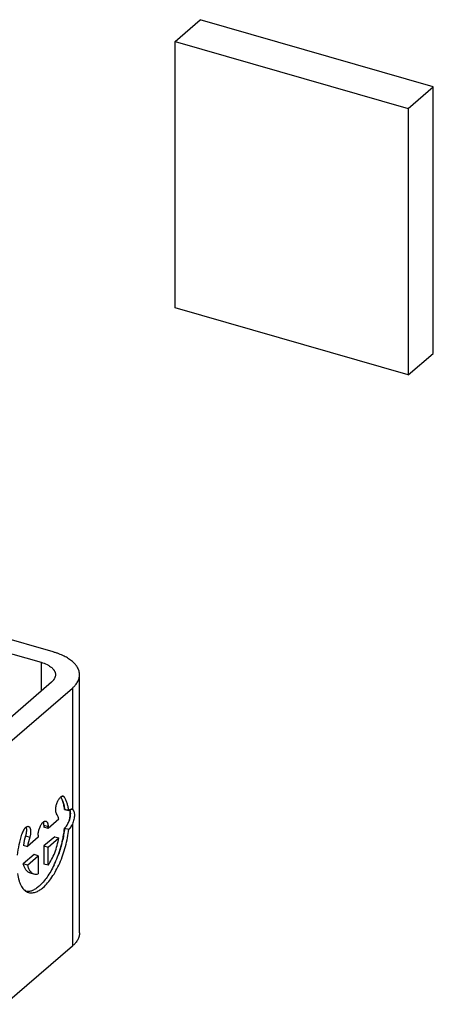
# Model space of a CAD drawing. Header units: millimetres. Extents: x 0 to 210, y 0 to 297.
# Tile 22 of 53: x 63.923 to 64.64, y 239.954 to 241.662. Entities that reach past the tile are written whole.
import ezdxf

# ---------------------------------------------------------------- set-up
doc = ezdxf.new("R2010")
doc.units = ezdxf.units.MM
doc.header["$LTSCALE"] = 19.36
doc.layers.get('0').update_dxf_attribs({"linetype": 'CONTINUOUS'})

msp = doc.modelspace()

# ---------------------------------------------------------------- linework, layer by layer
at = {"color": 7, "linetype": 'Continuous'}
for p, q in [((64.1924, 241.624), (64.2358, 241.6616)), ((64.6399, 241.5449), (64.2358, 241.6616)), ((64.1924, 241.1621), (64.1924, 241.624)), ((64.1924, 241.624), (64.5966, 241.5074)), ((64.5966, 241.5074), (64.6399, 241.5449)), ((64.6399, 241.083), (64.6399, 241.5449)), ((64.5966, 241.5074), (64.5966, 241.0455)), ((64.5966, 241.0455), (64.1924, 241.1621)), ((64.5966, 241.0455), (64.6399, 241.083)), ((64.0007, 240.2922), (64.0007, 240.2922)), ((64.0007, 240.2922), (64.0007, 240.2922)), ((64.0007, 240.2922), (64.0079, 240.2901)), ((64.0079, 240.29), (64.0007, 240.2921)), ((64.0007, 240.2598), (64.0021, 240.2611)), ((64.0007, 240.2598), (64.0007, 240.2598)), ((64.0007, 240.2598), (64.0079, 240.2578))]:
    msp.add_line(p, q, dxfattribs=at)
at = {"color": 6, "linetype": 'Continuous'}
for p, q in [((63.9808, 240.5653), (63.8506, 240.6029)), ((63.8298, 240.5848), (63.9599, 240.5473)), ((63.9782, 240.5131), (63.8616, 240.4121)), ((64.0266, 240.0782), (64.0266, 240.5256)), ((63.8977, 240.4017), (64.0143, 240.5027)), ((63.9907, 240.2751), (63.9721, 240.259)), ((63.9648, 240.2648), (63.9648, 240.2611)), ((63.9648, 240.2648), (63.9721, 240.2627)), ((63.9721, 240.259), (63.9648, 240.2611)), ((63.9721, 240.259), (63.9721, 240.2627)), ((63.9549, 240.2441), (63.9363, 240.228)), ((63.9549, 240.2478), (63.9549, 240.2441)), ((63.9835, 240.2449), (63.9648, 240.2288)), ((63.9721, 240.2267), (63.9907, 240.2428)), ((63.9835, 240.2449), (63.9907, 240.2428)), ((63.9291, 240.2301), (63.9363, 240.228)), ((63.9648, 240.2288), (63.9648, 240.1974)), ((63.9648, 240.2288), (63.9721, 240.2267)), ((63.9721, 240.1953), (63.9721, 240.2267)), ((63.9477, 240.2139), (63.9291, 240.1978)), ((63.9363, 240.1957), (63.9549, 240.2118)), ((63.9549, 240.2118), (63.9477, 240.2139)), ((63.9549, 240.2118), (63.9549, 240.1805)), ((63.9363, 240.1957), (63.9291, 240.1978)), ((63.9721, 240.1953), (63.9648, 240.1974)), ((63.9403, 240.1823), (63.9475, 240.1802)), ((64.0143, 240.0553), (63.8977, 239.9542))]:
    msp.add_line(p, q, dxfattribs=at)
at = {"color": 9, "linetype": 'Continuous'}
for p, q in [((63.9599, 240.5473), (63.9599, 240.4973)), ((64.0143, 240.5027), (64.0143, 240.2921)), ((64.0004, 240.3132), (63.9955, 240.3146)), ((64.0143, 240.2668), (64.0143, 240.0553)), ((63.9329, 240.2462), (63.9401, 240.2442))]:
    msp.add_line(p, q, dxfattribs=at)
at = {"color": 7, "linetype": 'Continuous'}
for centre, radius, start, end in [((64.0107, 240.2818), 0.0144, 133.7936, 134.1255), ((64.0109, 240.2816), 0.0146, 134.1257, 134.5185), ((64.0126, 240.2887), 0.00383, 69.9816, 75.3964), ((64.0127, 240.2889), 0.00356, 62.9421, 73.8449), ((64.0125, 240.2885), 0.00398, 65.7801, 69.9901), ((64.0124, 240.2883), 0.0042, 64.6925, 65.7868), ((64.0123, 240.2881), 0.00446, 63.0292, 64.686), ((64.0186, 240.2791), 0.0153, 133.3384, 134.0553), ((64.0181, 240.2796), 0.0146, 134.1288, 134.3604), ((64.0179, 240.2798), 0.0143, 133.6319, 134.1296), ((63.9964, 240.2663), 0.00791, 302.5102, 302.898), ((63.9963, 240.2664), 0.008, 302.8985, 303.5331), ((63.9996, 240.2534), 0.00637, 79.2477, 80.535), ((63.9963, 240.2665), 0.00812, 303.5331, 304.1553), ((63.9911, 240.2719), 0.0154, 315.4099, 315.5774), ((64.0015, 240.2663), 0.0107, 307.0264, 307.9139), ((64.0007, 240.2671), 0.0118, 307.4042, 307.6022), ((64.0006, 240.2672), 0.012, 307.6031, 308.2438), ((63.9742, 240.2847), 0.0439, 335.3729, 335.6016), ((63.9723, 240.2856), 0.046, 335.6026, 335.9553), ((63.8046, 240.2805), 0.197, 335.6569, 340.1571), ((63.7977, 240.283), 0.2043, 340.1407, 340.3077), ((63.801, 240.2826), 0.2011, 334.4643, 335.5422), ((63.8219, 240.2728), 0.178, 334.3974, 334.6076), ((63.8184, 240.2745), 0.1819, 334.6114, 335.5972), ((63.9161, 240.2053), 0.0614, 310.8828, 311.4152)]:
    msp.add_arc(centre, radius, start, end, dxfattribs=at)
at = {"color": 6, "linetype": 'Continuous'}
for centre, radius, start, end in [((64.0567, 240.2084), 0.1294, 163.0136, 170.3646), ((64.0647, 240.2062), 0.1302, 163.0364, 170.3418)]:
    msp.add_arc(centre, radius, start, end, dxfattribs=at)
for points, knots in [([(64.0266, 240.5256), (64.0266, 240.5266), (64.0265, 240.5286), (64.026, 240.5311), (64.0255, 240.5328), (64.0251, 240.5338), (64.0247, 240.5348), (64.0242, 240.536), (64.0235, 240.5375), (64.0227, 240.5389), (64.0219, 240.5401), (64.0212, 240.5411), (64.0206, 240.542), (64.0192, 240.5437), (64.0171, 240.546), (64.0133, 240.5496), (64.0075, 240.5538), (63.9996, 240.5583), (63.993, 240.5611), (63.9883, 240.5629), (63.985, 240.564), (63.9825, 240.5648), (63.9808, 240.5653)], [0, 0, 0, 0, 0.046504, 0.093598, 0.117553, 0.129663, 0.141896, 0.166592, 0.191772, 0.217493, 0.243803, 0.257121, 0.270635, 0.29816, 0.355233, 0.415173, 0.543973, 0.684853, 0.837235, 0.877007, 0.917478, 1, 1, 1, 1]), ([(63.9599, 240.5473), (63.9635, 240.5462), (63.9685, 240.5444), (63.9745, 240.541), (63.9777, 240.5387), (63.9798, 240.5367), (63.9808, 240.5356), (63.9814, 240.5348), (63.9818, 240.5343), (63.9825, 240.5334), (63.9832, 240.5321), (63.9839, 240.5308), (63.9842, 240.5298), (63.9844, 240.5293), (63.9846, 240.5285), (63.9849, 240.5273), (63.9849, 240.5262), (63.9849, 240.5256)], [0, 0, 0, 0, 0.314918, 0.455856, 0.584709, 0.644673, 0.701782, 0.715599, 0.729198, 0.756145, 0.808178, 0.858053, 0.882338, 0.894409, 0.906367, 0.953477, 1, 1, 1, 1]), ([(63.9849, 240.5256), (63.9849, 240.5245), (63.9846, 240.5223), (63.9835, 240.5196), (63.9825, 240.5178), (63.9817, 240.5168), (63.9811, 240.516), (63.9805, 240.5153), (63.9795, 240.5143), (63.9788, 240.5136), (63.9782, 240.5131)], [0, 0, 0, 0, 0.225199, 0.461396, 0.586693, 0.651513, 0.717854, 0.786171, 0.85563, 1, 1, 1, 1]), ([(64.0143, 240.5027), (64.0148, 240.5031), (64.0158, 240.504), (64.0171, 240.5053), (64.0184, 240.5067), (64.02, 240.5085), (64.0218, 240.5108), (64.0241, 240.5146), (64.026, 240.5195), (64.0266, 240.5236), (64.0266, 240.5256)], [0, 0, 0, 0, 0.073115, 0.144373, 0.214217, 0.282176, 0.413309, 0.538605, 0.774802, 1, 1, 1, 1]), ([(63.9853, 240.2917), (63.9853, 240.2937), (63.9858, 240.2979), (63.9872, 240.303), (63.9889, 240.3069), (63.9904, 240.3094), (63.9919, 240.3116), (63.993, 240.3128), (63.9936, 240.3133)], [0, 0, 0, 0, 0.257223, 0.531157, 0.663856, 0.788371, 0.9013, 1, 1, 1, 1]), ([(63.9983, 240.3149), (63.9979, 240.315), (63.9972, 240.3151), (63.996, 240.3148), (63.9948, 240.3142), (63.994, 240.3137), (63.9936, 240.3133)], [0, 0, 0, 0, 0.211163, 0.440518, 0.701178, 1, 1, 1, 1]), ([(64.0004, 240.3132), (64.0001, 240.3136), (63.9995, 240.3143), (63.9987, 240.3148), (63.9983, 240.3149)], [0, 0, 0, 0, 0.529441, 1, 1, 1, 1]), ([(64.0079, 240.2901), (64.0076, 240.2924), (64.0069, 240.2968), (64.0052, 240.3029), (64.0031, 240.3084), (64.0014, 240.3117), (64.0004, 240.3132)], [0, 0, 0, 0, 0.283345, 0.544505, 0.78316, 1, 1, 1, 1]), ([(63.9869, 240.2846), (63.9866, 240.2851), (63.9861, 240.286), (63.9856, 240.2877), (63.9854, 240.2896), (63.9853, 240.291), (63.9853, 240.2917)], [0, 0, 0, 0, 0.204931, 0.440684, 0.706561, 1, 1, 1, 1]), ([(64.0143, 240.2921), (64.0146, 240.2919), (64.0151, 240.2916), (64.0158, 240.2908), (64.0164, 240.2898), (64.017, 240.2882), (64.0175, 240.2858), (64.0177, 240.2824), (64.0175, 240.2786), (64.0168, 240.2747), (64.0158, 240.2706), (64.0149, 240.268), (64.0143, 240.2668)], [0, 0, 0, 0, 0.034934, 0.072204, 0.113305, 0.159165, 0.266373, 0.393457, 0.536389, 0.689386, 0.846012, 1, 1, 1, 1]), ([(63.9907, 240.2751), (63.9903, 240.2769), (63.9893, 240.2802), (63.9877, 240.2833), (63.9869, 240.2846)], [0, 0, 0, 0, 0.533112, 1, 1, 1, 1]), ([(63.9333, 240.2611), (63.9326, 240.2605), (63.9312, 240.2589), (63.9294, 240.2562), (63.9278, 240.2529), (63.927, 240.2505), (63.9266, 240.2492)], [0, 0, 0, 0, 0.207592, 0.449618, 0.717536, 1, 1, 1, 1]), ([(63.9337, 240.2614), (63.9337, 240.2613), (63.9338, 240.2611), (63.9339, 240.2606), (63.9342, 240.2597), (63.9345, 240.2577), (63.9345, 240.2545), (63.9341, 240.2515), (63.9337, 240.2494), (63.9334, 240.248), (63.9331, 240.2469), (63.9329, 240.2462)], [0, 0, 0, 0, 0.023374, 0.04687, 0.096479, 0.203553, 0.44558, 0.715779, 0.786143, 0.857183, 1, 1, 1, 1]), ([(63.9333, 240.2611), (63.9335, 240.2613), (63.9339, 240.2616), (63.9345, 240.262), (63.9349, 240.2622), (63.9353, 240.2624), (63.9359, 240.2627), (63.9369, 240.2629), (63.9376, 240.2628), (63.938, 240.2627)], [0, 0, 0, 0, 0.154117, 0.298092, 0.367571, 0.433777, 0.559769, 0.788974, 1, 1, 1, 1]), ([(63.938, 240.2627), (63.9383, 240.2626), (63.9388, 240.2624), (63.9396, 240.2617), (63.94, 240.2611), (63.9403, 240.2607), (63.9405, 240.2603), (63.9408, 240.2597), (63.9412, 240.2586), (63.9416, 240.2566), (63.9417, 240.255), (63.9417, 240.2539)], [0, 0, 0, 0, 0.088159, 0.181753, 0.285091, 0.312769, 0.341734, 0.401057, 0.530132, 0.67363, 1, 1, 1, 1]), ([(63.9549, 240.2478), (63.9549, 240.2499), (63.9552, 240.2525), (63.9559, 240.2557), (63.9563, 240.2573), (63.9569, 240.2589), (63.9576, 240.261), (63.9587, 240.2634), (63.9599, 240.2657), (63.961, 240.2673), (63.9617, 240.2682), (63.9622, 240.2687), (63.9624, 240.269), (63.9627, 240.2693), (63.9631, 240.2697), (63.9633, 240.2699), (63.9635, 240.2701)], [0, 0, 0, 0, 0.257089, 0.325364, 0.394158, 0.462947, 0.531226, 0.663959, 0.788446, 0.846513, 0.901295, 0.92736, 0.940068, 0.952738, 0.976799, 1, 1, 1, 1]), ([(63.9635, 240.2701), (63.9642, 240.2707), (63.9657, 240.2717), (63.9675, 240.2719), (63.9682, 240.2717)], [0, 0, 0, 0, 0.561173, 1, 1, 1, 1]), ([(63.9635, 240.1568), (63.9663, 240.1592), (63.9717, 240.1648), (63.9791, 240.1747), (63.986, 240.1862), (63.9924, 240.1992), (63.9979, 240.2133), (64.0024, 240.2279), (64.0059, 240.2428), (64.0074, 240.2528), (64.0079, 240.2577)], [0, 0, 0, 0, 0.097605, 0.207747, 0.328713, 0.458111, 0.593095, 0.730552, 0.867252, 1, 1, 1, 1]), ([(63.9648, 240.2648), (63.9648, 240.2653), (63.9648, 240.2664), (63.9646, 240.2683), (63.9643, 240.2696), (63.964, 240.2705)], [0, 0, 0, 0, 0.279753, 0.53994, 1, 1, 1, 1]), ([(63.9682, 240.2717), (63.9685, 240.2716), (63.969, 240.2714), (63.9694, 240.2711), (63.9696, 240.2709), (63.9698, 240.2707), (63.97, 240.2705), (63.9702, 240.2702), (63.9706, 240.2697), (63.9711, 240.2688), (63.9715, 240.2675), (63.9719, 240.2655), (63.9721, 240.2639), (63.9721, 240.2627)], [0, 0, 0, 0, 0.088477, 0.13438, 0.157935, 0.181937, 0.207195, 0.232719, 0.28588, 0.401618, 0.531043, 0.674416, 1, 1, 1, 1]), ([(63.919, 240.2131), (63.9197, 240.2191), (63.9217, 240.2313), (63.9248, 240.2432), (63.9266, 240.2492)], [0, 0, 0, 0, 0.492633, 1, 1, 1, 1]), ([(63.9417, 240.2539), (63.9417, 240.2523), (63.9414, 240.249), (63.9406, 240.2458), (63.9401, 240.2442)], [0, 0, 0, 0, 0.482313, 1, 1, 1, 1]), ([(63.9721, 240.1953), (63.9743, 240.1985), (63.9786, 240.2056), (63.9838, 240.2172), (63.988, 240.2297), (63.9899, 240.2384), (63.9907, 240.2428)], [0, 0, 0, 0, 0.229396, 0.47974, 0.740447, 1, 1, 1, 1]), ([(63.9403, 240.1823), (63.9397, 240.1825), (63.9384, 240.183), (63.9359, 240.1845), (63.9332, 240.1875), (63.9307, 240.1922), (63.9296, 240.1958), (63.9291, 240.1978)], [0, 0, 0, 0, 0.101656, 0.206165, 0.432859, 0.695338, 1, 1, 1, 1]), ([(63.9363, 240.1957), (63.9368, 240.1937), (63.9379, 240.1901), (63.9404, 240.1854), (63.9431, 240.1824), (63.9456, 240.1809), (63.9469, 240.1804), (63.9475, 240.1802)], [0, 0, 0, 0, 0.304663, 0.567142, 0.793836, 0.898344, 1, 1, 1, 1]), ([(63.919, 240.1808), (63.9196, 240.1766), (63.9208, 240.1707), (63.9234, 240.1634), (63.9257, 240.1588), (63.9283, 240.155), (63.9313, 240.1519), (63.9346, 240.1495), (63.9371, 240.1485), (63.9383, 240.1482)], [0, 0, 0, 0, 0.314318, 0.45353, 0.580874, 0.697193, 0.804066, 0.90392, 1, 1, 1, 1]), ([(63.9475, 240.1802), (63.9487, 240.1799), (63.9512, 240.1796), (63.9537, 240.1801), (63.9549, 240.1805)], [0, 0, 0, 0, 0.48043, 1, 1, 1, 1]), ([(63.9563, 240.1588), (63.9545, 240.1573), (63.951, 240.1546), (63.9455, 240.1516), (63.9401, 240.1498), (63.9365, 240.1495), (63.9348, 240.1496)], [0, 0, 0, 0, 0.292666, 0.553851, 0.787255, 1, 1, 1, 1]), ([(63.9383, 240.1482), (63.9394, 240.1478), (63.9417, 240.1474), (63.9452, 240.1475), (63.9486, 240.1481), (63.953, 240.1496), (63.9581, 240.1524), (63.9617, 240.1553), (63.9635, 240.1568)], [0, 0, 0, 0, 0.124941, 0.249916, 0.374937, 0.499997, 0.749902, 1, 1, 1, 1]), ([(64.0266, 240.0782), (64.0266, 240.0762), (64.026, 240.072), (64.0241, 240.0671), (64.0218, 240.0634), (64.02, 240.0611), (64.0184, 240.0592), (64.0171, 240.0579), (64.0158, 240.0565), (64.0148, 240.0557), (64.0143, 240.0553)], [0, 0, 0, 0, 0.225198, 0.461395, 0.586691, 0.717824, 0.785783, 0.855627, 0.926885, 1, 1, 1, 1])]:
    msp.add_open_spline(points, degree=3, knots=knots, dxfattribs=at)
at = {"color": 7, "linetype": 'Continuous'}
for points, knots in [([(63.9969, 240.3078), (63.9967, 240.3083), (63.9959, 240.3104), (63.9949, 240.3123), (63.9941, 240.3137)], [0, 0, 0, 0, 0.261064, 1, 1, 1, 1]), ([(63.9941, 240.3137), (63.9944, 240.3133), (63.9954, 240.3114), (63.9963, 240.3093), (63.9969, 240.3078)], [0, 0, 0, 0, 0.239457, 1, 1, 1, 1]), ([(64.0007, 240.2922), (64.0003, 240.295), (63.9993, 240.3003), (63.9978, 240.3054), (63.9969, 240.3078)], [0, 0, 0, 0, 0.525457, 1, 1, 1, 1]), ([(63.9969, 240.3078), (63.9978, 240.3054), (63.9994, 240.3003), (64.0003, 240.295), (64.0007, 240.2922)], [0, 0, 0, 0, 0.474339, 1, 1, 1, 1]), ([(64.0081, 240.2902), (64.0085, 240.2906), (64.0094, 240.2914), (64.0108, 240.2922), (64.0122, 240.2926), (64.0131, 240.2925), (64.0135, 240.2924)], [0, 0, 0, 0, 0.303077, 0.56607, 0.793502, 1, 1, 1, 1]), ([(64.0137, 240.2923), (64.0132, 240.2925), (64.0121, 240.2925), (64.0106, 240.292), (64.0092, 240.2912), (64.0084, 240.2905), (64.0081, 240.2901)], [0, 0, 0, 0, 0.248993, 0.498914, 0.749358, 1, 1, 1, 1]), ([(64.0095, 240.2913), (64.01, 240.2901), (64.0106, 240.2874), (64.0107, 240.2837), (64.0104, 240.2805), (64.01, 240.2778), (64.0093, 240.2752), (64.0088, 240.2734), (64.0085, 240.2725)], [0, 0, 0, 0, 0.195643, 0.437775, 0.571798, 0.711917, 0.855541, 1, 1, 1, 1]), ([(64.0085, 240.2725), (64.0091, 240.2743), (64.01, 240.2777), (64.0107, 240.2828), (64.0106, 240.2868), (64.0101, 240.2896), (64.0097, 240.2908), (64.0095, 240.2913)], [0, 0, 0, 0, 0.287069, 0.560578, 0.802337, 0.907161, 1, 1, 1, 1]), ([(63.984, 240.1993), (63.9862, 240.204), (63.9891, 240.2113), (63.9925, 240.2213), (63.9948, 240.2289), (63.9967, 240.2366), (63.9989, 240.2468), (64.0001, 240.2545), (64.0006, 240.2596)], [0, 0, 0, 0, 0.248276, 0.374902, 0.502046, 0.62894, 0.754739, 1, 1, 1, 1]), ([(64.0007, 240.2596), (63.9998, 240.252), (63.9971, 240.2366), (63.9927, 240.2216), (63.9901, 240.2142)], [0, 0, 0, 0, 0.493733, 1, 1, 1, 1]), ([(64.0021, 240.2611), (64.0028, 240.2618), (64.0041, 240.2634), (64.0064, 240.2671), (64.0078, 240.2703), (64.0085, 240.2725)], [0, 0, 0, 0, 0.215794, 0.45897, 1, 1, 1, 1]), ([(64.0081, 240.2579), (64.0087, 240.2584), (64.0099, 240.2595), (64.0121, 240.2624), (64.0135, 240.265), (64.0143, 240.2668)], [0, 0, 0, 0, 0.209247, 0.448632, 1, 1, 1, 1]), ([(64.0141, 240.2664), (64.0133, 240.2646), (64.0117, 240.2615), (64.0093, 240.2588), (64.0081, 240.2578)], [0, 0, 0, 0, 0.552074, 1, 1, 1, 1]), ([(63.9824, 240.1959), (63.9806, 240.1921), (63.9768, 240.1848), (63.9705, 240.1749), (63.9639, 240.1663), (63.9591, 240.1614), (63.9567, 240.1592)], [0, 0, 0, 0, 0.28067, 0.543336, 0.784054, 1, 1, 1, 1])]:
    msp.add_open_spline(points, degree=3, knots=knots, dxfattribs=at)

doc.saveas('drawing.dxf')
